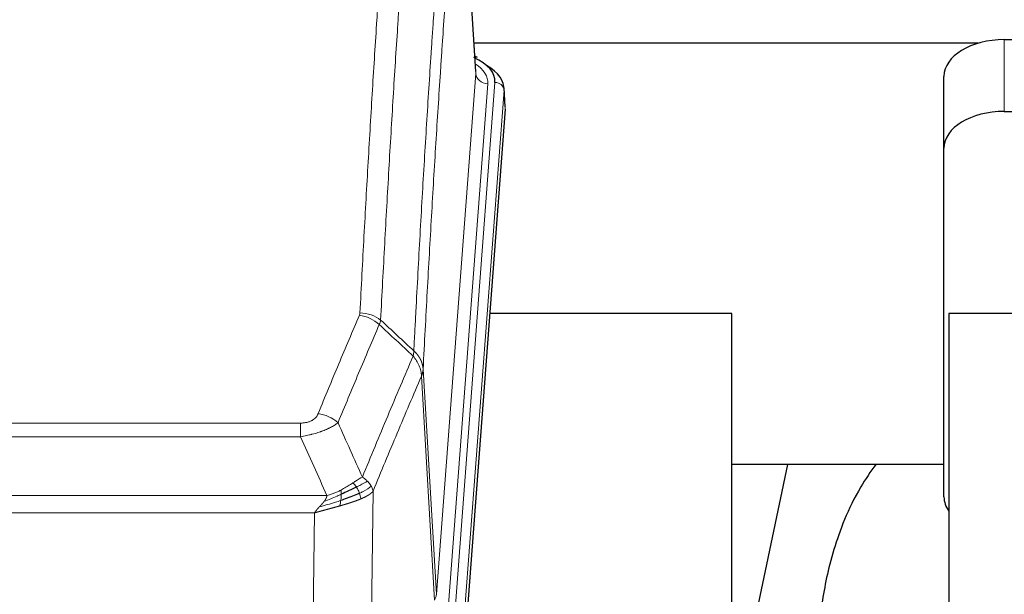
# Model space of a CAD drawing. Header units: inches. Extents: x 0 to 23760, y -13 to 16800.
# Tile 85 of 204: x 4769 to 5095, y 14286 to 14477. Entities that reach past the tile are written whole.
import ezdxf

# ---------------------------------------------------------------- set-up
doc = ezdxf.new("R2010")
doc.units = ezdxf.units.IN
doc.layers.add('254', color=7, linetype='Continuous', true_color=0xffffff)

msp = doc.modelspace()

# ---------------------------------------------------------------- linework, layer by layer
at = {"layer": '254', "color": 110, "linetype": 'Continuous', "lineweight": 13}
for p, q in [((4919.826, 14459.251), (4914.579, 14545.84)), ((5095.116, 14446.623), (5095.116, 14470.425)), ((4906.76, 14286.478), (4919.826, 14459.251)), ((4923.819, 14455.824), (4910.752, 14283.051)), ((4913.099, 14282.899), (4926.21, 14456.259)), ((4929.204, 14453.689), (4916.093, 14280.329)), ((4929.585, 14447.41), (4929.204, 14453.689)), ((4902.384, 14361.154), (4906.76, 14286.478)), ((4906.179, 14284.569), (4901.827, 14358.821)), ((4656.391, 14343.273), (4861.734, 14343.273)), ((4861.734, 14338.71), (4861.734, 14343.273)), ((4861.734, 14338.71), (4656.391, 14338.71)), ((4647.66, 14319.23), (4870.466, 14319.23)), ((4885.785, 14320.676), (4884.827, 14245.026)), ((4866.353, 14313.486), (4651.773, 14313.486)), ((4865.384, 14236.991), (4866.353, 14313.486))]:
    msp.add_line(p, q, dxfattribs=at)
at = {"layer": '254', "color": 2, "linetype": 'Continuous', "lineweight": 25}
for p, q in [((4919.831, 14459.826), (4914.58, 14546.463)), ((5086.467, 14469.22), (4919.273, 14469.22)), ((5095.116, 14470.425), (5158.939, 14470.425)), ((4920.463, 14464.533), (4919.519, 14464.969)), ((5075.116, 14434.449), (5075.116, 14458.251)), ((4929.591, 14448.193), (4929.21, 14454.476)), ((4929.585, 14447.41), (4916.467, 14273.956)), ((5095.116, 14446.623), (5148.603, 14446.623)), ((5075.116, 14318.795), (5075.116, 14434.449)), ((5004.723, 14379.646), (4924.454, 14379.646)), ((5004.723, 14190.844), (5004.723, 14379.646)), ((5153.667, 14379.646), (5076.723, 14379.646)), ((5076.723, 14379.646), (5076.723, 14183.079)), ((5023.246, 14329.565), (5004.723, 14241.671)), ((5075.13, 14329.567), (5004.725, 14329.567))]:
    msp.add_line(p, q, dxfattribs=at)
for centre, major_axis, ratio, start_param, end_param in [((5095.116, 14458.251), (-20, 0), 0.608706, 4.712389, 6.2831853), ((4902.191, 14456.633), (24.034, 0.016), 0.461198, 6.2480186, 7.0671317), ((4919.205, 14461.81), (1.258, 2.724), 0.6272114, 6.2831797, 6.7581181), ((4902.191, 14453.972), (27.03, 0.194), 0.4633579, 6.2451225, 6.9481136), ((5095.116, 14434.449), (-20, 0), 0.608706, 4.712389, 6.2831853), ((5095.116, 14318.795), (-20, 0), 0.608706, 0, 0.4035719)]:
    msp.add_ellipse(centre, major_axis=major_axis, ratio=ratio, start_param=start_param, end_param=end_param, dxfattribs=at)
at = {"layer": '254', "color": 110, "linetype": 'Continuous', "lineweight": 13}
for centre, major_axis, ratio, start_param, end_param in [((4899.799, 14456.198), (24.034, 0.016), 0.461198, 6.2480186, 6.8801307), ((4923.819, 14459.372), (3.989, -0.302), 0.8864705, 3.2608937, 4.7793301), ((4926.21, 14453.598), (2.991, -0.226), 0.8864705, 0.119301, 1.6377375), ((4881.242, 14370.734), (-9.188, 3.948), 0.8056434, 4.2999866, 5.045624), ((4881.43, 14371.525), (-9.987, 0.512), 0.8285973, 3.9974013, 4.7548106), ((4867.581, 14338.272), (9.245, -3.812), 0.7933159, 1.14397, 1.886928), ((4886.734, 14286.99), (-20.038, 0.241), 0.4621297, 2.903225, 3.1123764)]:
    msp.add_ellipse(centre, major_axis=major_axis, ratio=ratio, start_param=start_param, end_param=end_param, dxfattribs=at)
for points, knots in [([(4881.43, 14379.815), (4881.867, 14388.393), (4882.758, 14405.312), (4883.678, 14421.754), (4884.38, 14433.907), (4884.616, 14437.928), (4885.092, 14445.911), (4885.332, 14449.873), (4886.057, 14461.668), (4886.549, 14469.409), (4887.172, 14478.934), (4887.297, 14480.831), (4887.549, 14484.609), (4887.927, 14490.254), (4888.31, 14495.828), (4889.08, 14506.882), (4890.122, 14521.372), (4891.73, 14542.356), (4892.831, 14555.846), (4893.388, 14562.466)], [0, 0, 0, 0, 0.125, 0.25, 0.25, 0.3125, 0.3125, 0.375, 0.375, 0.5, 0.5, 0.53125, 0.53125, 0.5625, 0.625, 0.625, 0.75, 0.875, 1, 1, 1, 1]), ([(4900.271, 14559.877), (4899.713, 14553.264), (4898.611, 14539.79), (4897.002, 14518.829), (4895.958, 14504.357), (4895.186, 14493.315), (4894.803, 14487.748), (4894.424, 14482.11), (4894.173, 14478.336), (4894.047, 14476.441), (4893.423, 14466.928), (4892.931, 14459.195), (4892.205, 14447.414), (4891.965, 14443.457), (4891.488, 14435.483), (4891.252, 14431.467), (4890.549, 14419.328), (4889.627, 14402.906), (4888.736, 14386.007), (4888.297, 14377.438)], [0, 0, 0, 0, 0.125, 0.25, 0.375, 0.375, 0.4375, 0.46875, 0.46875, 0.5, 0.5, 0.625, 0.625, 0.6875, 0.6875, 0.75, 0.75, 0.875, 1, 1, 1, 1]), ([(4899.294, 14367.216), (4899.35, 14368.306), (4899.406, 14369.395), (4899.518, 14371.568), (4899.686, 14374.821), (4900.082, 14382.371), (4900.425, 14388.772), (4901.119, 14401.482), (4902.059, 14418.18), (4903.517, 14442.481), (4904.522, 14458.185), (4905.096, 14466.879), (4905.16, 14467.843), (4905.288, 14469.768), (4905.48, 14472.648), (4905.932, 14479.326), (4906.323, 14484.979), (4906.652, 14489.649), (4906.717, 14490.582), (4906.849, 14492.442), (4907.048, 14495.226), (4907.513, 14501.679), (4907.916, 14507.138), (4908.727, 14517.957), (4909.824, 14532.122), (4910.952, 14545.765), (4911.523, 14552.456)], [0, 0, 0, 0, 0.015625, 0.015625, 0.03125, 0.0625, 0.125, 0.125, 0.25, 0.375, 0.5, 0.5, 0.515625, 0.515625, 0.53125, 0.5625, 0.625, 0.625, 0.640625, 0.640625, 0.65625, 0.6875, 0.75, 0.75, 0.875, 1, 1, 1, 1]), ([(4914.579, 14545.84), (4914.009, 14539.168), (4912.884, 14525.562), (4911.79, 14511.437), (4910.981, 14500.649), (4910.579, 14495.206), (4910.115, 14488.772), (4909.918, 14485.996), (4909.786, 14484.141), (4909.72, 14483.211), (4909.393, 14478.555), (4909.002, 14472.919), (4908.552, 14466.26), (4908.36, 14463.388), (4908.233, 14461.47), (4908.169, 14460.509), (4907.596, 14451.841), (4906.595, 14436.184), (4905.141, 14411.957), (4903.734, 14386.989), (4902.828, 14369.849), (4902.384, 14361.154)], [0, 0, 0, 0, 0.125, 0.25, 0.25, 0.3125, 0.34375, 0.359375, 0.359375, 0.375, 0.375, 0.4375, 0.46875, 0.484375, 0.484375, 0.5, 0.5, 0.625, 0.75, 0.875, 1, 1, 1, 1]), ([(4867.581, 14346.428), (4868.715, 14349.189), (4869.85, 14351.939), (4872.123, 14357.417), (4873.26, 14360.144), (4876.676, 14368.292), (4878.957, 14373.679), (4881.242, 14379.02)], [0, 0, 0, 0, 0.25, 0.25, 0.5, 0.5, 1, 1, 1, 1]), ([(4881.43, 14379.815), (4881.423, 14379.68), (4881.404, 14379.547), (4881.342, 14379.282), (4881.298, 14379.151), (4881.242, 14379.02)], [0, 0, 0, 0, 0.5, 0.5, 1, 1, 1, 1]), ([(4887.839, 14375.933), (4885.55, 14370.597), (4883.266, 14365.215), (4879.847, 14357.074), (4878.708, 14354.349), (4876.433, 14348.876), (4875.296, 14346.129), (4874.161, 14343.37)], [0, 0, 0, 0, 0.5, 0.5, 0.75, 0.75, 1, 1, 1, 1]), ([(4899.294, 14367.216), (4899.273, 14366.953), (4899.258, 14366.665), (4899.2, 14366.075), (4899.157, 14365.773), (4899.082, 14365.479)], [0, 0, 0, 0, 0.5, 0.5, 1, 1, 1, 1]), ([(4899.294, 14367.216), (4899.307, 14367.205), (4899.332, 14367.182), (4899.37, 14367.148), (4899.408, 14367.113), (4899.446, 14367.077), (4899.485, 14367.041), (4899.523, 14367.005), (4899.562, 14366.968), (4899.6, 14366.931), (4899.639, 14366.893), (4899.678, 14366.855), (4899.717, 14366.816), (4899.756, 14366.777), (4899.795, 14366.738), (4899.834, 14366.697), (4899.873, 14366.657), (4899.912, 14366.616), (4899.951, 14366.574), (4899.99, 14366.532), (4900.03, 14366.49), (4900.069, 14366.447), (4900.108, 14366.403), (4900.147, 14366.359), (4900.186, 14366.314), (4900.226, 14366.269), (4900.265, 14366.224), (4900.304, 14366.178), (4900.343, 14366.131), (4900.382, 14366.084), (4900.421, 14366.036), (4900.46, 14365.988), (4900.499, 14365.939), (4900.537, 14365.89), (4900.576, 14365.84), (4900.614, 14365.79), (4900.653, 14365.739), (4900.691, 14365.687), (4900.729, 14365.635), (4900.767, 14365.583), (4900.805, 14365.53), (4900.843, 14365.476), (4900.88, 14365.422), (4900.917, 14365.367), (4900.954, 14365.312), (4900.991, 14365.256), (4901.028, 14365.2), (4901.064, 14365.143), (4901.101, 14365.086), (4901.137, 14365.028), (4901.172, 14364.969), (4901.208, 14364.91), (4901.243, 14364.85), (4901.278, 14364.79), (4901.312, 14364.729), (4901.347, 14364.668), (4901.381, 14364.606), (4901.414, 14364.543), (4901.448, 14364.48), (4901.483, 14364.412), (4901.52, 14364.339), (4901.558, 14364.261), (4901.596, 14364.183), (4901.632, 14364.105), (4901.668, 14364.026), (4901.703, 14363.947), (4901.737, 14363.868), (4901.771, 14363.789), (4901.803, 14363.709), (4901.835, 14363.629), (4901.866, 14363.549), (4901.896, 14363.469), (4901.925, 14363.388), (4901.954, 14363.307), (4901.981, 14363.226), (4902.008, 14363.145), (4902.033, 14363.064), (4902.058, 14362.982), (4902.082, 14362.901), (4902.105, 14362.819), (4902.128, 14362.737), (4902.149, 14362.654), (4902.17, 14362.572), (4902.189, 14362.489), (4902.208, 14362.407), (4902.226, 14362.324), (4902.243, 14362.241), (4902.259, 14362.158), (4902.274, 14362.075), (4902.289, 14361.991), (4902.302, 14361.908), (4902.315, 14361.825), (4902.327, 14361.741), (4902.337, 14361.657), (4902.347, 14361.574), (4902.356, 14361.49), (4902.365, 14361.406), (4902.372, 14361.322), (4902.378, 14361.238), (4902.382, 14361.182), (4902.384, 14361.154)], [0, 0, 0, 0, 0.0069372, 0.0139334, 0.0209887, 0.028103, 0.0352764, 0.0425088, 0.0498003, 0.0571509, 0.0645605, 0.0720292, 0.0795569, 0.0871437, 0.0947896, 0.1024945, 0.1102584, 0.1180815, 0.1259636, 0.1339048, 0.141905, 0.1499643, 0.1580827, 0.1662601, 0.1744966, 0.1827922, 0.1911468, 0.1995605, 0.2080333, 0.2165651, 0.225156, 0.233806, 0.2425151, 0.2512832, 0.2601104, 0.2689967, 0.277942, 0.2869465, 0.29601, 0.3051325, 0.3143142, 0.3235549, 0.3328547, 0.3422136, 0.3516315, 0.3611085, 0.3706446, 0.3802398, 0.3898941, 0.3996074, 0.4093798, 0.4192113, 0.4291019, 0.4390515, 0.4490602, 0.459128, 0.4692549, 0.4794409, 0.4896859, 0.4999901, 0.5124905, 0.524991, 0.5374914, 0.5499918, 0.5624922, 0.5749926, 0.587493, 0.5999934, 0.6124937, 0.6249941, 0.6374944, 0.6499948, 0.6624951, 0.6749954, 0.6874957, 0.699996, 0.7124963, 0.7249966, 0.7374968, 0.7499971, 0.7624973, 0.7749976, 0.7874978, 0.799998, 0.8124982, 0.8249984, 0.8374986, 0.8499988, 0.8624989, 0.8749991, 0.8874992, 0.8999993, 0.9124995, 0.9249996, 0.9374997, 0.9499998, 0.9624998, 0.9749999, 0.9875, 1, 1, 1, 1]), ([(4882.228, 14325.322), (4883.626, 14328.737), (4885.026, 14332.135), (4887.828, 14338.896), (4889.231, 14342.26), (4893.444, 14352.3), (4896.26, 14358.924), (4899.082, 14365.479)], [0, 0, 0, 0, 0.25, 0.25, 0.5, 0.5, 1, 1, 1, 1]), ([(4899.082, 14365.479), (4899.491, 14364.996), (4899.864, 14364.485), (4900.522, 14363.422), (4900.807, 14362.869), (4901.279, 14361.737), (4901.465, 14361.158), (4901.728, 14359.992), (4901.806, 14359.404), (4901.827, 14358.821)], [0, 0, 0, 0, 0.25, 0.25, 0.5, 0.5, 0.75, 0.75, 1, 1, 1, 1]), ([(4902.384, 14361.154), (4902.383, 14361.147), (4902.382, 14361.121), (4902.378, 14361.065), (4902.371, 14360.973), (4902.36, 14360.846), (4902.341, 14360.684), (4902.312, 14360.487), (4902.271, 14360.255), (4902.227, 14360.055), (4902.188, 14359.902), (4902.163, 14359.806), (4902.137, 14359.712), (4902.11, 14359.62), (4902.083, 14359.531), (4902.055, 14359.443), (4902.027, 14359.358), (4901.998, 14359.275), (4901.97, 14359.194), (4901.941, 14359.115), (4901.912, 14359.039), (4901.884, 14358.964), (4901.856, 14358.892), (4901.837, 14358.844), (4901.827, 14358.821)], [0, 0, 0, 0, 0.0092499, 0.0337179, 0.073404, 0.128308, 0.1984299, 0.2837694, 0.3843264, 0.5001005, 0.5424888, 0.5838484, 0.6241794, 0.6634821, 0.7017567, 0.7390032, 0.7752221, 0.8104134, 0.8445775, 0.8777146, 0.909825, 0.9409091, 0.9709673, 1, 1, 1, 1]), ([(4901.827, 14358.821), (4899.142, 14352.588), (4896.462, 14346.293), (4892.451, 14336.757), (4891.116, 14333.562), (4888.448, 14327.142), (4887.116, 14323.917), (4885.785, 14320.676)], [0, 0, 0, 0, 0.5, 0.5, 0.75, 0.75, 1, 1, 1, 1]), ([(4867.581, 14346.428), (4867.56, 14346.376), (4867.538, 14346.325), (4867.492, 14346.224), (4867.468, 14346.173), (4867.392, 14346.021), (4867.338, 14345.922), (4867.22, 14345.724), (4867.157, 14345.626), (4867.02, 14345.433), (4866.947, 14345.338), (4866.789, 14345.15), (4866.705, 14345.058), (4866.57, 14344.921), (4866.523, 14344.876), (4866.427, 14344.787), (4866.377, 14344.742), (4866.223, 14344.611), (4866.115, 14344.527), (4865.888, 14344.363), (4865.768, 14344.285), (4865.578, 14344.172), (4865.481, 14344.117), (4865.38, 14344.063), (4865.312, 14344.028), (4865.277, 14344.011), (4865.103, 14343.925), (4864.958, 14343.861), (4864.511, 14343.684), (4864.195, 14343.585), (4863.775, 14343.486), (4863.689, 14343.467), (4863.516, 14343.432), (4863.429, 14343.416), (4863.168, 14343.372), (4862.992, 14343.348), (4862.637, 14343.31), (4862.458, 14343.296), (4862.098, 14343.278), (4861.917, 14343.273), (4861.734, 14343.273)], [0, 0, 0, 0, 0.03125, 0.03125, 0.0625, 0.0625, 0.125, 0.125, 0.1875, 0.1875, 0.25, 0.25, 0.3125, 0.3125, 0.34375, 0.34375, 0.375, 0.375, 0.4375, 0.4375, 0.5, 0.5, 0.53125, 0.546875, 0.546875, 0.5625, 0.5625, 0.625, 0.625, 0.75, 0.75, 0.78125, 0.78125, 0.8125, 0.8125, 0.875, 0.875, 0.9375, 0.9375, 1, 1, 1, 1]), ([(4874.161, 14343.37), (4873.863, 14343.137), (4873.537, 14342.906), (4872.824, 14342.449), (4872.438, 14342.222), (4871.809, 14341.886), (4871.537, 14341.746), (4871.252, 14341.608), (4871.137, 14341.552), (4871.079, 14341.525), (4870.903, 14341.442), (4870.785, 14341.388), (4870.182, 14341.117), (4869.673, 14340.906), (4869.001, 14340.65), (4868.865, 14340.599), (4868.658, 14340.524), (4868.588, 14340.499), (4868.449, 14340.449), (4868.378, 14340.424), (4868.026, 14340.301), (4867.739, 14340.205), (4866.863, 14339.925), (4866.259, 14339.747), (4865.555, 14339.558), (4865.476, 14339.537), (4865.319, 14339.495), (4865.239, 14339.475), (4865.002, 14339.414), (4864.842, 14339.374), (4864.362, 14339.256), (4864.04, 14339.181), (4863.065, 14338.964), (4862.404, 14338.831), (4861.734, 14338.71)], [0, 0, 0, 0, 0.125, 0.125, 0.25, 0.25, 0.3125, 0.328125, 0.328125, 0.34375, 0.34375, 0.375, 0.375, 0.5, 0.5, 0.53125, 0.53125, 0.546875, 0.546875, 0.5625, 0.5625, 0.625, 0.625, 0.75, 0.75, 0.765625, 0.765625, 0.78125, 0.78125, 0.8125, 0.8125, 0.875, 0.875, 1, 1, 1, 1]), ([(4882.228, 14325.322), (4881.535, 14324.995), (4880.769, 14324.529), (4879.642, 14323.809), (4879.352, 14323.621), (4879.053, 14323.427)], [0, 0, 0, 0, 0.75, 0.75, 1, 1, 1, 1]), ([(4883.935, 14323.977), (4883.812, 14324.101), (4883.684, 14324.222), (4883.352, 14324.518), (4883.141, 14324.689), (4882.7, 14325.017), (4882.469, 14325.174), (4882.228, 14325.322)], [0, 0, 0, 0, 0.25, 0.25, 0.625, 0.625, 1, 1, 1, 1]), ([(4879.053, 14323.427), (4878.903, 14323.33), (4878.752, 14323.232), (4878.137, 14322.834), (4877.658, 14322.527), (4876.664, 14321.913), (4876.149, 14321.607), (4875.442, 14321.212), (4875.264, 14321.115), (4875.083, 14321.019)], [0, 0, 0, 0, 0.125, 0.125, 0.5, 0.5, 0.875, 0.875, 1, 1, 1, 1]), ([(4880.277, 14322.047), (4880.178, 14322.202), (4880.077, 14322.349), (4879.82, 14322.693), (4879.663, 14322.877), (4879.352, 14323.193), (4879.199, 14323.325), (4879.053, 14323.427)], [0, 0, 0, 0, 0.25, 0.25, 0.625, 0.625, 1, 1, 1, 1]), ([(4883.935, 14323.977), (4883.237, 14323.595), (4882.366, 14323.122), (4881.005, 14322.417), (4880.649, 14322.234), (4880.277, 14322.047)], [0, 0, 0, 0, 0.75, 0.75, 1, 1, 1, 1]), ([(4881.263, 14319.974), (4881.232, 14320.062), (4881.2, 14320.151), (4881.065, 14320.508), (4880.952, 14320.779), (4880.703, 14321.307), (4880.567, 14321.565), (4880.375, 14321.889), (4880.326, 14321.969), (4880.277, 14322.047)], [0, 0, 0, 0, 0.125, 0.125, 0.5, 0.5, 0.875, 0.875, 1, 1, 1, 1]), ([(4885.146, 14322.389), (4884.533, 14321.805), (4883.638, 14321.197), (4882.108, 14320.381), (4881.698, 14320.177), (4881.263, 14319.974)], [0, 0, 0, 0, 0.75, 0.75, 1, 1, 1, 1]), ([(4885.146, 14322.389), (4885.107, 14322.459), (4885.066, 14322.528), (4884.899, 14322.804), (4884.76, 14323.007), (4884.456, 14323.406), (4884.292, 14323.601), (4884.057, 14323.853), (4883.997, 14323.915), (4883.935, 14323.977)], [0, 0, 0, 0, 0.125, 0.125, 0.5, 0.5, 0.875, 0.875, 1, 1, 1, 1]), ([(4885.785, 14320.676), (4885.7, 14321.109), (4885.558, 14321.543), (4885.295, 14322.109), (4885.224, 14322.25), (4885.146, 14322.389)], [0, 0, 0, 0, 0.75, 0.75, 1, 1, 1, 1]), ([(4875.234, 14319.65), (4874.776, 14319.445), (4874.312, 14319.242), (4872.442, 14318.437), (4871.005, 14317.854), (4869.595, 14317.332)], [0, 0, 0, 0, 0.25, 0.25, 1, 1, 1, 1]), ([(4869.595, 14317.332), (4869.603, 14317.342), (4869.619, 14317.364), (4869.642, 14317.396), (4869.666, 14317.427), (4869.689, 14317.459), (4869.711, 14317.491), (4869.734, 14317.522), (4869.756, 14317.554), (4869.777, 14317.585), (4869.798, 14317.616), (4869.819, 14317.648), (4869.84, 14317.679), (4869.86, 14317.71), (4869.88, 14317.74), (4869.9, 14317.771), (4869.919, 14317.802), (4869.938, 14317.832), (4869.957, 14317.863), (4869.975, 14317.893), (4869.993, 14317.923), (4870.011, 14317.954), (4870.028, 14317.984), (4870.045, 14318.014), (4870.062, 14318.043), (4870.078, 14318.073), (4870.094, 14318.103), (4870.11, 14318.132), (4870.125, 14318.162), (4870.14, 14318.191), (4870.155, 14318.22), (4870.169, 14318.25), (4870.184, 14318.279), (4870.197, 14318.308), (4870.211, 14318.336), (4870.224, 14318.365), (4870.236, 14318.394), (4870.249, 14318.422), (4870.261, 14318.451), (4870.272, 14318.479), (4870.284, 14318.507), (4870.295, 14318.535), (4870.306, 14318.563), (4870.316, 14318.591), (4870.326, 14318.619), (4870.336, 14318.647), (4870.345, 14318.674), (4870.354, 14318.702), (4870.363, 14318.729), (4870.371, 14318.757), (4870.379, 14318.784), (4870.387, 14318.811), (4870.394, 14318.838), (4870.401, 14318.865), (4870.408, 14318.891), (4870.415, 14318.918), (4870.421, 14318.945), (4870.426, 14318.971), (4870.432, 14318.998), (4870.437, 14319.024), (4870.442, 14319.05), (4870.446, 14319.076), (4870.45, 14319.102), (4870.454, 14319.128), (4870.457, 14319.154), (4870.46, 14319.179), (4870.463, 14319.205), (4870.465, 14319.222), (4870.466, 14319.23)], [0, 0, 0, 0, 0.0185022, 0.0368847, 0.0551481, 0.073293, 0.0913199, 0.1092294, 0.1270222, 0.1446988, 0.1622598, 0.1797059, 0.1970378, 0.2142561, 0.2313614, 0.2483544, 0.265236, 0.2820066, 0.2986672, 0.3152184, 0.331661, 0.3479958, 0.3642235, 0.380345, 0.3963611, 0.4122725, 0.4280803, 0.4437851, 0.459388, 0.4748898, 0.4902915, 0.5055939, 0.5207981, 0.535905, 0.5509156, 0.565831, 0.5806521, 0.5953801, 0.6100159, 0.6245607, 0.6390157, 0.6533819, 0.6676604, 0.6818526, 0.6959596, 0.7099825, 0.7239227, 0.7377815, 0.75156, 0.7652597, 0.7788818, 0.7924277, 0.8058989, 0.8192966, 0.8326224, 0.8458776, 0.8590638, 0.8721825, 0.8852351, 0.8982233, 0.9111485, 0.9240124, 0.9368166, 0.9495628, 0.9622525, 0.9748874, 0.9874694, 1, 1, 1, 1]), ([(4875.083, 14321.019), (4874.723, 14320.827), (4874.356, 14320.642), (4872.862, 14319.938), (4871.686, 14319.496), (4870.466, 14319.23)], [0, 0, 0, 0, 0.25, 0.25, 1, 1, 1, 1]), ([(4875.065, 14317.589), (4875.077, 14317.676), (4875.089, 14317.764), (4875.133, 14318.117), (4875.162, 14318.385), (4875.206, 14318.911), (4875.221, 14319.168), (4875.231, 14319.493), (4875.233, 14319.572), (4875.234, 14319.65)], [0, 0, 0, 0, 0.125, 0.125, 0.5, 0.5, 0.875, 0.875, 1, 1, 1, 1]), ([(4875.234, 14319.65), (4875.235, 14319.805), (4875.234, 14319.952), (4875.22, 14320.296), (4875.204, 14320.479), (4875.156, 14320.792), (4875.124, 14320.921), (4875.083, 14321.019)], [0, 0, 0, 0, 0.25, 0.25, 0.625, 0.625, 1, 1, 1, 1]), ([(4881.753, 14318.128), (4881.682, 14318.489), (4881.582, 14318.948), (4881.381, 14319.623), (4881.325, 14319.797), (4881.263, 14319.974)], [0, 0, 0, 0, 0.75, 0.75, 1, 1, 1, 1]), ([(4885.785, 14320.676), (4885.779, 14320.669), (4885.767, 14320.655), (4885.749, 14320.633), (4885.731, 14320.612), (4885.712, 14320.59), (4885.694, 14320.569), (4885.675, 14320.548), (4885.656, 14320.527), (4885.637, 14320.506), (4885.618, 14320.485), (4885.598, 14320.464), (4885.578, 14320.444), (4885.559, 14320.423), (4885.539, 14320.402), (4885.519, 14320.382), (4885.498, 14320.362), (4885.478, 14320.341), (4885.458, 14320.321), (4885.437, 14320.301), (4885.416, 14320.281), (4885.395, 14320.261), (4885.374, 14320.241), (4885.353, 14320.221), (4885.331, 14320.202), (4885.31, 14320.182), (4885.288, 14320.163), (4885.267, 14320.143), (4885.245, 14320.124), (4885.223, 14320.105), (4885.201, 14320.085), (4885.178, 14320.066), (4885.156, 14320.047), (4885.134, 14320.029), (4885.111, 14320.01), (4885.089, 14319.991), (4885.066, 14319.972), (4885.043, 14319.954), (4885.02, 14319.935), (4884.997, 14319.917), (4884.974, 14319.899), (4884.951, 14319.88), (4884.927, 14319.862), (4884.904, 14319.844), (4884.881, 14319.826), (4884.857, 14319.808), (4884.833, 14319.79), (4884.81, 14319.773), (4884.786, 14319.755), (4884.762, 14319.738), (4884.738, 14319.72), (4884.714, 14319.703), (4884.69, 14319.685), (4884.666, 14319.668), (4884.642, 14319.651), (4884.617, 14319.634), (4884.593, 14319.617), (4884.569, 14319.6), (4884.544, 14319.583), (4884.52, 14319.567), (4884.495, 14319.55), (4884.471, 14319.534), (4884.446, 14319.517), (4884.422, 14319.501), (4884.397, 14319.484), (4884.372, 14319.468), (4884.347, 14319.452), (4884.323, 14319.436), (4884.298, 14319.42), (4884.273, 14319.404), (4884.248, 14319.388), (4884.223, 14319.373), (4884.198, 14319.357), (4884.173, 14319.341), (4884.148, 14319.326), (4884.123, 14319.311), (4884.098, 14319.295), (4884.073, 14319.28), (4884.048, 14319.265), (4884.023, 14319.25), (4883.998, 14319.235), (4883.973, 14319.22), (4883.948, 14319.205), (4883.923, 14319.19), (4883.898, 14319.176), (4883.873, 14319.161), (4883.848, 14319.146), (4883.823, 14319.132), (4883.798, 14319.118), (4883.772, 14319.103), (4883.747, 14319.089), (4883.722, 14319.075), (4883.697, 14319.061), (4883.672, 14319.047), (4883.647, 14319.033), (4883.622, 14319.019), (4883.597, 14319.006), (4883.572, 14318.992), (4883.548, 14318.978), (4883.523, 14318.965), (4883.498, 14318.951), (4883.473, 14318.938), (4883.448, 14318.925), (4883.423, 14318.912), (4883.399, 14318.898), (4883.374, 14318.885), (4883.349, 14318.872), (4883.324, 14318.859), (4883.3, 14318.847), (4883.275, 14318.834), (4883.251, 14318.821), (4883.226, 14318.809), (4883.202, 14318.796), (4883.177, 14318.784), (4883.153, 14318.771), (4883.129, 14318.759), (4883.105, 14318.747), (4883.08, 14318.735), (4883.056, 14318.723), (4883.032, 14318.711), (4883.008, 14318.699), (4882.984, 14318.687), (4882.96, 14318.675), (4882.936, 14318.663), (4882.913, 14318.652), (4882.889, 14318.64), (4882.865, 14318.629), (4882.842, 14318.617), (4882.818, 14318.606), (4882.795, 14318.595), (4882.771, 14318.584), (4882.748, 14318.572), (4882.725, 14318.561), (4882.701, 14318.55), (4882.678, 14318.539), (4882.655, 14318.529), (4882.632, 14318.518), (4882.609, 14318.507), (4882.587, 14318.497), (4882.564, 14318.486), (4882.541, 14318.476), (4882.519, 14318.465), (4882.496, 14318.455), (4882.474, 14318.445), (4882.452, 14318.434), (4882.429, 14318.424), (4882.407, 14318.414), (4882.385, 14318.404), (4882.363, 14318.394), (4882.341, 14318.384), (4882.32, 14318.375), (4882.298, 14318.365), (4882.277, 14318.355), (4882.255, 14318.346), (4882.234, 14318.336), (4882.212, 14318.327), (4882.191, 14318.317), (4882.17, 14318.308), (4882.149, 14318.299), (4882.128, 14318.29), (4882.108, 14318.28), (4882.087, 14318.271), (4882.066, 14318.262), (4882.046, 14318.254), (4882.026, 14318.245), (4882.006, 14318.236), (4881.985, 14318.227), (4881.965, 14318.219), (4881.946, 14318.21), (4881.926, 14318.201), (4881.906, 14318.193), (4881.887, 14318.185), (4881.867, 14318.176), (4881.848, 14318.168), (4881.829, 14318.16), (4881.81, 14318.152), (4881.791, 14318.144), (4881.772, 14318.136), (4881.759, 14318.13), (4881.753, 14318.128)], [0, 0, 0, 0, 0.0080212, 0.0160154, 0.0239827, 0.0319231, 0.0398365, 0.0477229, 0.0555824, 0.0634149, 0.0712205, 0.0789992, 0.0867509, 0.0944756, 0.1021734, 0.1098443, 0.1174881, 0.1251051, 0.1326951, 0.1402581, 0.1477942, 0.1553034, 0.1627856, 0.1702408, 0.1776691, 0.1850704, 0.1924448, 0.1997923, 0.2071128, 0.2144063, 0.2216729, 0.2289126, 0.2361253, 0.243311, 0.2504698, 0.2576016, 0.2647065, 0.2717845, 0.2788355, 0.2858595, 0.2928566, 0.2998268, 0.30677, 0.3136862, 0.3205755, 0.3274379, 0.3342733, 0.3410817, 0.3478632, 0.3546178, 0.3613454, 0.3680461, 0.3747198, 0.3813665, 0.3879863, 0.3945792, 0.4011451, 0.4076841, 0.4141961, 0.4206811, 0.4271393, 0.4335704, 0.4399746, 0.4463519, 0.4527022, 0.4590256, 0.465322, 0.4715915, 0.477834, 0.4840496, 0.4902382, 0.4963999, 0.5025346, 0.5086424, 0.5147232, 0.5207771, 0.526804, 0.532804, 0.5387771, 0.5447232, 0.5506423, 0.5565345, 0.5623997, 0.568238, 0.5740494, 0.5798338, 0.5855912, 0.5913217, 0.5970253, 0.6027019, 0.6083515, 0.6139742, 0.61957, 0.6251388, 0.6306807, 0.6361956, 0.6416836, 0.6471446, 0.6525787, 0.6579858, 0.663366, 0.6687192, 0.6740455, 0.6793448, 0.6846172, 0.6898627, 0.6950812, 0.7002727, 0.7054373, 0.710575, 0.7156857, 0.7207694, 0.7258262, 0.7308561, 0.735859, 0.740835, 0.745784, 0.7507061, 0.7556012, 0.7604694, 0.7653107, 0.7701249, 0.7749123, 0.7796727, 0.7844061, 0.7891127, 0.7937922, 0.7984448, 0.8030705, 0.8076692, 0.812241, 0.8167858, 0.8213037, 0.8257947, 0.8302587, 0.8346957, 0.8391058, 0.843489, 0.8478452, 0.8521745, 0.8564768, 0.8607522, 0.8650006, 0.8692221, 0.8734166, 0.8775842, 0.8817249, 0.8858386, 0.8899254, 0.8939852, 0.8980181, 0.902024, 0.906003, 0.909955, 0.9138802, 0.9177783, 0.9216495, 0.9254938, 0.9293111, 0.9331015, 0.936865, 0.9406015, 0.944311, 0.9479937, 0.9516493, 0.9552781, 0.9588799, 0.9624547, 0.9660026, 0.9695236, 0.9730176, 0.9764847, 0.9799249, 0.9833381, 0.9867243, 0.9900837, 0.993416, 0.9967215, 1, 1, 1, 1]), ([(4874.75, 14315.796), (4874.729, 14315.79), (4874.685, 14315.778), (4874.62, 14315.759), (4874.555, 14315.741), (4874.49, 14315.723), (4874.425, 14315.704), (4874.36, 14315.686), (4874.295, 14315.668), (4874.23, 14315.649), (4874.165, 14315.631), (4874.1, 14315.613), (4874.034, 14315.595), (4873.969, 14315.576), (4873.904, 14315.558), (4873.839, 14315.54), (4873.774, 14315.522), (4873.708, 14315.504), (4873.643, 14315.486), (4873.578, 14315.468), (4873.513, 14315.45), (4873.447, 14315.431), (4873.382, 14315.413), (4873.317, 14315.395), (4873.252, 14315.377), (4873.187, 14315.359), (4873.121, 14315.341), (4873.056, 14315.324), (4872.991, 14315.306), (4872.926, 14315.288), (4872.86, 14315.27), (4872.795, 14315.252), (4872.73, 14315.234), (4872.665, 14315.216), (4872.6, 14315.198), (4872.534, 14315.181), (4872.469, 14315.163), (4872.404, 14315.145), (4872.339, 14315.127), (4872.274, 14315.109), (4872.209, 14315.092), (4872.144, 14315.074), (4872.079, 14315.056), (4872.014, 14315.039), (4871.949, 14315.021), (4871.884, 14315.003), (4871.819, 14314.986), (4871.754, 14314.968), (4871.689, 14314.95), (4871.624, 14314.933), (4871.559, 14314.915), (4871.494, 14314.898), (4871.429, 14314.88), (4871.365, 14314.862), (4871.3, 14314.845), (4871.235, 14314.827), (4871.17, 14314.81), (4871.106, 14314.792), (4871.041, 14314.775), (4870.977, 14314.757), (4870.912, 14314.74), (4870.847, 14314.722), (4870.783, 14314.705), (4870.719, 14314.688), (4870.654, 14314.67), (4870.59, 14314.653), (4870.525, 14314.635), (4870.461, 14314.618), (4870.397, 14314.601), (4870.333, 14314.583), (4870.269, 14314.566), (4870.205, 14314.549), (4870.141, 14314.531), (4870.077, 14314.514), (4870.013, 14314.497), (4869.949, 14314.479), (4869.885, 14314.462), (4869.821, 14314.445), (4869.757, 14314.427), (4869.694, 14314.41), (4869.63, 14314.393), (4869.566, 14314.376), (4869.503, 14314.358), (4869.439, 14314.341), (4869.376, 14314.324), (4869.313, 14314.307), (4869.249, 14314.29), (4869.186, 14314.272), (4869.123, 14314.255), (4869.06, 14314.238), (4868.997, 14314.221), (4868.934, 14314.204), (4868.871, 14314.186), (4868.808, 14314.169), (4868.745, 14314.152), (4868.682, 14314.135), (4868.62, 14314.118), (4868.557, 14314.101), (4868.494, 14314.084), (4868.432, 14314.066), (4868.37, 14314.049), (4868.307, 14314.032), (4868.245, 14314.015), (4868.183, 14313.998), (4868.121, 14313.981), (4868.059, 14313.964), (4867.997, 14313.947), (4867.935, 14313.93), (4867.873, 14313.913), (4867.811, 14313.895), (4867.749, 14313.878), (4867.688, 14313.861), (4867.626, 14313.844), (4867.565, 14313.827), (4867.503, 14313.81), (4867.442, 14313.793), (4867.381, 14313.776), (4867.32, 14313.759), (4867.259, 14313.742), (4867.198, 14313.725), (4867.137, 14313.708), (4867.076, 14313.691), (4867.015, 14313.674), (4866.955, 14313.657), (4866.894, 14313.64), (4866.834, 14313.623), (4866.773, 14313.606), (4866.713, 14313.589), (4866.653, 14313.571), (4866.592, 14313.554), (4866.532, 14313.537), (4866.472, 14313.52), (4866.413, 14313.503), (4866.373, 14313.492), (4866.353, 14313.486)], [0, 0, 0, 0, 0.0081592, 0.0163092, 0.0244501, 0.0325819, 0.0407045, 0.0488181, 0.0569225, 0.0650178, 0.0731041, 0.0811812, 0.0892493, 0.0973083, 0.1053581, 0.113399, 0.1214307, 0.1294534, 0.137467, 0.1454716, 0.1534671, 0.1614536, 0.169431, 0.1773994, 0.1853588, 0.1933091, 0.2012504, 0.2091827, 0.217106, 0.2250203, 0.2329256, 0.2408219, 0.2487092, 0.2565875, 0.2644568, 0.2723172, 0.2801686, 0.288011, 0.2958444, 0.303669, 0.3114845, 0.3192911, 0.3270888, 0.3348775, 0.3426574, 0.3504282, 0.3581902, 0.3659433, 0.3736874, 0.3814227, 0.389149, 0.3968665, 0.4045751, 0.4122748, 0.4199656, 0.4276476, 0.4353206, 0.4429849, 0.4506403, 0.4582868, 0.4659245, 0.4735534, 0.4811734, 0.4887846, 0.496387, 0.5039805, 0.5115653, 0.5191413, 0.5267084, 0.5342668, 0.5418164, 0.5493572, 0.5568893, 0.5644125, 0.5719271, 0.5794328, 0.5869298, 0.5944181, 0.6018976, 0.6093684, 0.6168305, 0.6242839, 0.6317285, 0.6391644, 0.6465917, 0.6540102, 0.6614201, 0.6688212, 0.6762137, 0.6835975, 0.6909727, 0.6983392, 0.705697, 0.7130462, 0.7203868, 0.7277187, 0.735042, 0.7423567, 0.7496628, 0.7569603, 0.7642491, 0.7715294, 0.7788011, 0.7860642, 0.7933187, 0.8005646, 0.807802, 0.8150309, 0.8222512, 0.8294629, 0.8366661, 0.8438608, 0.851047, 0.8582246, 0.8653938, 0.8725544, 0.8797065, 0.8868502, 0.8939854, 0.9011121, 0.9082303, 0.9153401, 0.9224414, 0.9295343, 0.9366187, 0.9436947, 0.9507623, 0.9578214, 0.9648722, 0.9719145, 0.9789485, 0.985974, 0.9929912, 1, 1, 1, 1]), ([(4866.353, 14313.486), (4866.358, 14313.495), (4866.369, 14313.512), (4866.385, 14313.538), (4866.402, 14313.564), (4866.419, 14313.591), (4866.436, 14313.618), (4866.454, 14313.645), (4866.472, 14313.672), (4866.491, 14313.7), (4866.51, 14313.728), (4866.529, 14313.756), (4866.549, 14313.784), (4866.569, 14313.813), (4866.59, 14313.842), (4866.611, 14313.871), (4866.632, 14313.901), (4866.654, 14313.931), (4866.676, 14313.961), (4866.699, 14313.991), (4866.722, 14314.022), (4866.745, 14314.053), (4866.769, 14314.084), (4866.793, 14314.115), (4866.817, 14314.147), (4866.842, 14314.179), (4866.868, 14314.212), (4866.893, 14314.244), (4866.919, 14314.277), (4866.946, 14314.31), (4866.973, 14314.344), (4867, 14314.377), (4867.028, 14314.411), (4867.056, 14314.446), (4867.084, 14314.48), (4867.113, 14314.515), (4867.142, 14314.55), (4867.172, 14314.586), (4867.202, 14314.621), (4867.232, 14314.657), (4867.263, 14314.694), (4867.294, 14314.73), (4867.326, 14314.767), (4867.358, 14314.804), (4867.39, 14314.841), (4867.423, 14314.879), (4867.456, 14314.917), (4867.49, 14314.955), (4867.524, 14314.994), (4867.558, 14315.032), (4867.593, 14315.071), (4867.628, 14315.111), (4867.664, 14315.15), (4867.7, 14315.19), (4867.736, 14315.23), (4867.773, 14315.27), (4867.81, 14315.311), (4867.847, 14315.352), (4867.885, 14315.393), (4867.911, 14315.421), (4867.924, 14315.434)], [0, 0, 0, 0, 0.0121901, 0.0245516, 0.0370849, 0.0497905, 0.0626689, 0.0757204, 0.0889455, 0.1023447, 0.1159182, 0.1296666, 0.14359, 0.1576889, 0.1719636, 0.1864145, 0.2010418, 0.2158458, 0.2308268, 0.2459852, 0.261321, 0.2768347, 0.2925265, 0.3083966, 0.3244452, 0.3406727, 0.357079, 0.3736646, 0.3904296, 0.4073742, 0.4244986, 0.4418029, 0.4592875, 0.4769523, 0.4947976, 0.5128236, 0.5310305, 0.5494183, 0.5679872, 0.5867374, 0.605669, 0.6247822, 0.644077, 0.6635537, 0.6832123, 0.7030529, 0.7230758, 0.7432809, 0.7636685, 0.7842385, 0.8049912, 0.8259267, 0.8470449, 0.8683461, 0.8898303, 0.9114976, 0.9333482, 0.955382, 0.9775993, 1, 1, 1, 1]), ([(4875.065, 14317.589), (4874.487, 14317.398), (4873.899, 14317.21), (4871.525, 14316.469), (4869.696, 14315.938), (4867.924, 14315.434)], [0, 0, 0, 0, 0.25, 0.25, 1, 1, 1, 1]), ([(4867.924, 14315.434), (4867.938, 14315.45), (4867.966, 14315.48), (4868.007, 14315.525), (4868.048, 14315.569), (4868.087, 14315.612), (4868.126, 14315.653), (4868.163, 14315.694), (4868.2, 14315.733), (4868.235, 14315.771), (4868.269, 14315.808), (4868.302, 14315.844), (4868.334, 14315.879), (4868.365, 14315.912), (4868.395, 14315.945), (4868.424, 14315.976), (4868.452, 14316.006), (4868.479, 14316.035), (4868.505, 14316.063), (4868.53, 14316.09), (4868.553, 14316.115), (4868.576, 14316.14), (4868.597, 14316.163), (4868.618, 14316.185), (4868.637, 14316.206), (4868.656, 14316.226), (4868.673, 14316.245), (4868.689, 14316.263), (4868.705, 14316.279), (4868.719, 14316.294), (4868.732, 14316.309), (4868.744, 14316.322), (4868.755, 14316.334), (4868.765, 14316.345), (4868.774, 14316.354), (4868.782, 14316.363), (4868.789, 14316.37), (4868.794, 14316.377), (4868.799, 14316.382), (4868.812, 14316.396), (4868.832, 14316.419), (4868.861, 14316.451), (4868.89, 14316.483), (4868.918, 14316.515), (4868.946, 14316.546), (4868.974, 14316.578), (4869.001, 14316.609), (4869.028, 14316.64), (4869.055, 14316.67), (4869.081, 14316.7), (4869.107, 14316.731), (4869.133, 14316.76), (4869.158, 14316.79), (4869.183, 14316.82), (4869.208, 14316.849), (4869.232, 14316.878), (4869.256, 14316.906), (4869.279, 14316.935), (4869.303, 14316.963), (4869.326, 14316.991), (4869.349, 14317.018), (4869.371, 14317.046), (4869.393, 14317.073), (4869.415, 14317.1), (4869.436, 14317.127), (4869.457, 14317.153), (4869.478, 14317.179), (4869.498, 14317.205), (4869.518, 14317.231), (4869.538, 14317.257), (4869.557, 14317.282), (4869.576, 14317.307), (4869.589, 14317.323), (4869.595, 14317.332)], [0, 0, 0, 0, 0.0247661, 0.0489206, 0.0724636, 0.0953949, 0.1177147, 0.1394229, 0.1605195, 0.1810045, 0.2008779, 0.2201398, 0.23879, 0.2568287, 0.2742558, 0.2910713, 0.3072753, 0.3228676, 0.3378484, 0.3522176, 0.3659752, 0.3791212, 0.3916556, 0.4035785, 0.4148897, 0.4255894, 0.4356775, 0.445154, 0.454019, 0.4622723, 0.4699141, 0.4769443, 0.4833629, 0.48917, 0.4943654, 0.4989493, 0.5029216, 0.5062824, 0.5090316, 0.5111692, 0.5284651, 0.5456049, 0.5625886, 0.5794163, 0.5960881, 0.612604, 0.6289642, 0.6451687, 0.6612176, 0.6771111, 0.6928491, 0.7084319, 0.7238594, 0.7391318, 0.7542492, 0.7692118, 0.7840195, 0.7986726, 0.8131712, 0.8275153, 0.8417051, 0.8557408, 0.8696224, 0.8833501, 0.8969241, 0.9103445, 0.9236114, 0.936725, 0.9496856, 0.9624932, 0.975148, 0.9876502, 1, 1, 1, 1]), ([(4881.753, 14318.128), (4881.738, 14318.122), (4881.709, 14318.109), (4881.665, 14318.091), (4881.62, 14318.072), (4881.576, 14318.054), (4881.532, 14318.035), (4881.487, 14318.017), (4881.442, 14317.998), (4881.397, 14317.98), (4881.352, 14317.962), (4881.307, 14317.943), (4881.262, 14317.925), (4881.217, 14317.907), (4881.172, 14317.889), (4881.126, 14317.871), (4881.081, 14317.853), (4881.035, 14317.835), (4880.989, 14317.817), (4880.944, 14317.799), (4880.898, 14317.781), (4880.852, 14317.763), (4880.806, 14317.745), (4880.76, 14317.727), (4880.713, 14317.71), (4880.667, 14317.692), (4880.621, 14317.674), (4880.574, 14317.657), (4880.528, 14317.639), (4880.481, 14317.622), (4880.434, 14317.604), (4880.387, 14317.587), (4880.341, 14317.569), (4880.294, 14317.552), (4880.247, 14317.534), (4880.2, 14317.517), (4880.153, 14317.5), (4880.105, 14317.483), (4880.058, 14317.465), (4880.011, 14317.448), (4879.963, 14317.431), (4879.916, 14317.414), (4879.868, 14317.397), (4879.821, 14317.38), (4879.773, 14317.363), (4879.726, 14317.346), (4879.678, 14317.329), (4879.63, 14317.312), (4879.582, 14317.295), (4879.534, 14317.279), (4879.486, 14317.262), (4879.438, 14317.245), (4879.39, 14317.228), (4879.342, 14317.212), (4879.294, 14317.195), (4879.246, 14317.179), (4879.197, 14317.162), (4879.149, 14317.146), (4879.101, 14317.129), (4879.052, 14317.113), (4879.004, 14317.096), (4878.956, 14317.08), (4878.907, 14317.064), (4878.859, 14317.047), (4878.81, 14317.031), (4878.761, 14317.015), (4878.713, 14316.999), (4878.664, 14316.983), (4878.615, 14316.967), (4878.567, 14316.95), (4878.518, 14316.934), (4878.469, 14316.918), (4878.42, 14316.902), (4878.371, 14316.887), (4878.323, 14316.871), (4878.274, 14316.855), (4878.225, 14316.839), (4878.176, 14316.823), (4878.127, 14316.807), (4878.078, 14316.792), (4878.029, 14316.776), (4877.98, 14316.76), (4877.931, 14316.745), (4877.882, 14316.729), (4877.833, 14316.714), (4877.784, 14316.698), (4877.735, 14316.683), (4877.685, 14316.667), (4877.636, 14316.652), (4877.587, 14316.636), (4877.538, 14316.621), (4877.489, 14316.606), (4877.44, 14316.59), (4877.391, 14316.575), (4877.341, 14316.56), (4877.292, 14316.545), (4877.243, 14316.53), (4877.194, 14316.514), (4877.145, 14316.499), (4877.095, 14316.484), (4877.046, 14316.469), (4876.997, 14316.454), (4876.948, 14316.439), (4876.899, 14316.424), (4876.85, 14316.409), (4876.8, 14316.395), (4876.751, 14316.38), (4876.702, 14316.365), (4876.653, 14316.35), (4876.604, 14316.335), (4876.555, 14316.321), (4876.506, 14316.306), (4876.456, 14316.291), (4876.407, 14316.277), (4876.358, 14316.262), (4876.309, 14316.248), (4876.26, 14316.233), (4876.211, 14316.218), (4876.162, 14316.204), (4876.113, 14316.19), (4876.064, 14316.175), (4876.015, 14316.161), (4875.966, 14316.146), (4875.917, 14316.132), (4875.868, 14316.118), (4875.819, 14316.103), (4875.77, 14316.089), (4875.722, 14316.075), (4875.673, 14316.061), (4875.624, 14316.047), (4875.575, 14316.032), (4875.526, 14316.018), (4875.478, 14316.004), (4875.429, 14315.99), (4875.38, 14315.976), (4875.332, 14315.962), (4875.283, 14315.948), (4875.234, 14315.934), (4875.186, 14315.92), (4875.137, 14315.906), (4875.089, 14315.892), (4875.04, 14315.879), (4874.992, 14315.865), (4874.944, 14315.851), (4874.895, 14315.837), (4874.847, 14315.824), (4874.799, 14315.81), (4874.766, 14315.801), (4874.75, 14315.796)], [0, 0, 0, 0, 0.0076941, 0.0153765, 0.0230472, 0.0307061, 0.0383534, 0.045989, 0.0536129, 0.061225, 0.0688255, 0.0764143, 0.0839914, 0.0915567, 0.0991104, 0.1066524, 0.1141827, 0.1217013, 0.1292082, 0.1367034, 0.1441869, 0.1516588, 0.1591189, 0.1665674, 0.1740041, 0.1814292, 0.1888426, 0.1962444, 0.2036344, 0.2110128, 0.2183794, 0.2257344, 0.2330778, 0.2404094, 0.2477294, 0.2550377, 0.2623343, 0.2696193, 0.2768926, 0.2841542, 0.2914041, 0.2986424, 0.305869, 0.313084, 0.3202872, 0.3274789, 0.3346588, 0.3418271, 0.3489838, 0.3561287, 0.3632621, 0.3703837, 0.3774937, 0.3845921, 0.3916788, 0.3987539, 0.4058173, 0.412869, 0.4199092, 0.4269376, 0.4339544, 0.4409596, 0.4479532, 0.454935, 0.4619053, 0.4688639, 0.4758109, 0.4827462, 0.4896699, 0.496582, 0.5034825, 0.5103713, 0.5172485, 0.524114, 0.5309679, 0.5378102, 0.5446409, 0.55146, 0.5582674, 0.5650632, 0.5718474, 0.57862, 0.5853809, 0.5921303, 0.598868, 0.6055941, 0.6123087, 0.6190116, 0.6257029, 0.6323825, 0.6390506, 0.6457071, 0.652352, 0.6589853, 0.665607, 0.672217, 0.6788155, 0.6854024, 0.6919777, 0.6985414, 0.7050935, 0.7116341, 0.718163, 0.7246804, 0.7311862, 0.7376804, 0.744163, 0.750634, 0.7570935, 0.7635413, 0.7699776, 0.7764024, 0.7828155, 0.7892171, 0.7956072, 0.8019856, 0.8083525, 0.8147079, 0.8210516, 0.8273839, 0.8337045, 0.8400136, 0.8463112, 0.8525972, 0.8588716, 0.8651345, 0.8713859, 0.8776257, 0.8838539, 0.8900706, 0.8962758, 0.9024695, 0.9086516, 0.9148221, 0.9209812, 0.9271287, 0.9332646, 0.9393891, 0.945502, 0.9516034, 0.9576933, 0.9637717, 0.9698385, 0.9758938, 0.9819376, 0.9879699, 0.9939907, 1, 1, 1, 1]), ([(4874.75, 14315.796), (4874.784, 14315.967), (4874.823, 14316.164), (4874.905, 14316.596), (4874.948, 14316.831), (4875.015, 14317.244), (4875.041, 14317.415), (4875.065, 14317.589)], [0, 0, 0, 0, 0.375, 0.375, 0.75, 0.75, 1, 1, 1, 1])]:
    msp.add_open_spline(points, degree=3, knots=knots, dxfattribs=at)
for points in [[(4888.297, 14377.438), (4888.257, 14377.195), (4888.14, 14376.7), (4887.951, 14376.191), (4887.839, 14375.933)], [(4888.297, 14377.438), (4891.964, 14374.032), (4895.629, 14370.625), (4899.294, 14367.216)], [(4899.082, 14365.479), (4895.335, 14368.965), (4891.587, 14372.45), (4887.839, 14375.933)], [(4874.161, 14343.37), (4876.865, 14337.36), (4879.554, 14331.344), (4882.228, 14325.322)], [(4870.466, 14319.23), (4867.573, 14325.73), (4864.662, 14332.224), (4861.734, 14338.71)]]:
    msp.add_open_spline(points, degree=3, dxfattribs=at)
at = {"layer": '254', "color": 2, "linetype": 'Continuous', "lineweight": 25}
for points, knots in [([(5052.584, 14329.626), (5050.707, 14327.146), (5044.105, 14317.227), (5037.471, 14299.399), (5034.282, 14282.349), (5030.889, 14258.297), (5028.196, 14228.139), (5026.229, 14205.217), (5025.572, 14196.6), (5025.56, 14196.441)], [0, 0, 0, 0, 0.0518113, 0.2036205, 0.372795, 0.587921, 0.850882, 0.9972478, 1, 1, 1, 1]), ([(4880.277, 14322.047), (4880.091, 14321.953), (4879.902, 14321.858), (4879.13, 14321.473), (4878.52, 14321.176), (4877.251, 14320.571), (4876.591, 14320.263), (4875.69, 14319.854), (4875.462, 14319.752), (4875.234, 14319.65)], [0, 0, 0, 0, 0.125, 0.125, 0.5, 0.5, 0.875, 0.875, 1, 1, 1, 1]), ([(4881.263, 14319.974), (4881.045, 14319.872), (4880.822, 14319.77), (4879.904, 14319.364), (4879.162, 14319.061), (4877.598, 14318.462), (4876.774, 14318.167), (4875.64, 14317.781), (4875.354, 14317.685), (4875.065, 14317.589)], [0, 0, 0, 0, 0.125, 0.125, 0.5, 0.5, 0.875, 0.875, 1, 1, 1, 1])]:
    msp.add_open_spline(points, degree=3, knots=knots, dxfattribs=at)

doc.saveas('drawing.dxf')
